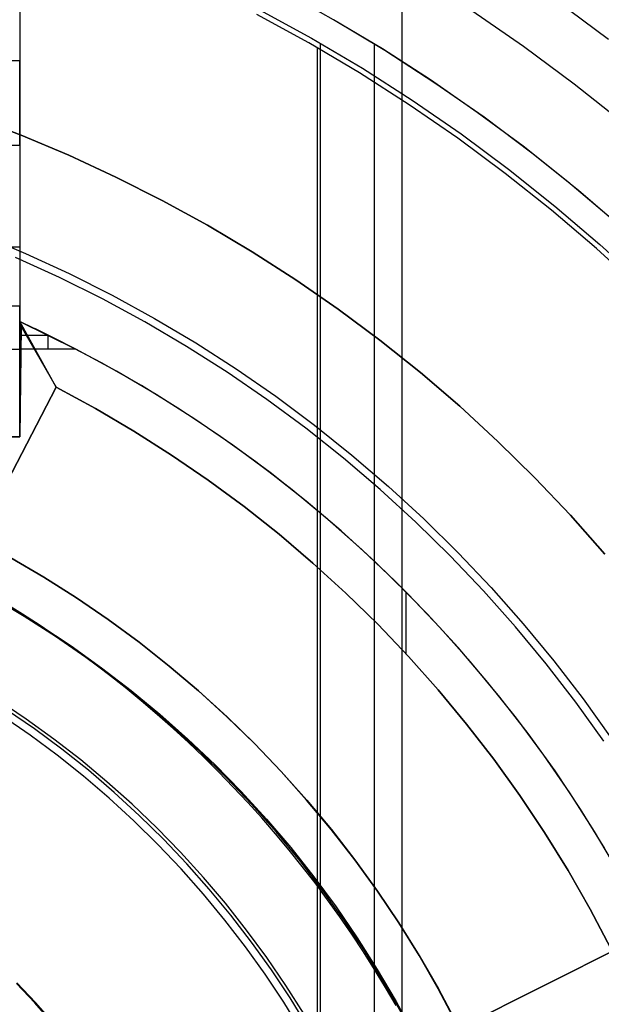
# Model space of a CAD drawing. Header units: millimetres. Extents: x 6049 to 7254, y -11340 to -10297.
# Tile 126 of 237: x 6665 to 6678, y -10668 to -10645. Entities that reach past the tile are written whole.
import ezdxf

# ---------------------------------------------------------------- set-up
doc = ezdxf.new("R2010")
doc.units = ezdxf.units.MM
doc.layers.add('color', color=7, linetype='Continuous')
doc.layers.add('luz', color=7, linetype='Continuous')

msp = doc.modelspace()

# ---------------------------------------------------------------- linework, layer by layer
at = {"color": 7, "true_color": 0xffffff}
for p, q in [((6664.66, -10625.596, 261.059), (6664.66, -10651.596, 261.059)), ((6664.66, -10640.596, 238.059), (6664.66, -10645.872, 238.059)), ((6664.66, -10645.872, 238.059), (6662.66, -10645.872, 238.059)), ((6664.66, -10645.941, 238.058), (6664.66, -10645.872, 238.059)), ((6664.66, -10646.009, 238.055), (6664.66, -10645.941, 238.058)), ((6664.66, -10646.078, 238.049), (6664.66, -10646.009, 238.055)), ((6664.66, -10646.147, 238.04), (6664.66, -10646.078, 238.049)), ((6664.66, -10646.215, 238.03), (6664.66, -10646.147, 238.04)), ((6664.66, -10646.282, 238.017), (6664.66, -10646.215, 238.03)), ((6664.66, -10646.349, 238.002), (6664.66, -10646.282, 238.017)), ((6664.66, -10646.416, 237.984), (6664.66, -10646.349, 238.002)), ((6664.66, -10646.482, 237.964), (6664.66, -10646.416, 237.984)), ((6664.66, -10646.547, 237.942), (6664.66, -10646.482, 237.964)), ((6664.66, -10646.612, 237.918), (6664.66, -10646.547, 237.942)), ((6664.66, -10646.675, 237.891), (6664.66, -10646.612, 237.918)), ((6664.66, -10646.738, 237.862), (6664.66, -10646.675, 237.891)), ((6664.66, -10646.799, 237.831), (6664.66, -10646.738, 237.862)), ((6664.66, -10646.86, 237.798), (6664.66, -10646.799, 237.831)), ((6664.66, -10646.919, 237.763), (6664.66, -10646.86, 237.798)), ((6664.66, -10646.977, 237.726), (6664.66, -10646.919, 237.763)), ((6664.66, -10647.034, 237.687), (6664.66, -10646.977, 237.726)), ((6664.66, -10647.089, 237.646), (6664.66, -10647.034, 237.687)), ((6664.66, -10647.143, 237.603), (6664.66, -10647.089, 237.646)), ((6664.66, -10647.196, 237.559), (6664.66, -10647.143, 237.603)), ((6664.66, -10647.247, 237.512), (6664.66, -10647.196, 237.559)), ((6664.66, -10647.296, 237.464), (6664.66, -10647.247, 237.512)), ((6664.66, -10647.343, 237.414), (6664.66, -10647.296, 237.464)), ((6664.66, -10647.389, 237.362), (6664.66, -10647.343, 237.414)), ((6664.66, -10647.433, 237.309), (6664.66, -10647.389, 237.362)), ((6664.66, -10647.475, 237.255), (6664.66, -10647.433, 237.309)), ((6664.66, -10647.515, 237.199), (6664.66, -10647.475, 237.255)), ((6664.66, -10647.554, 237.142), (6664.66, -10647.515, 237.199)), ((6664.66, -10647.59, 237.083), (6664.66, -10647.554, 237.142)), ((6664.66, -10647.624, 237.023), (6664.66, -10647.59, 237.083)), ((6664.66, -10647.656, 236.962), (6664.66, -10647.624, 237.023)), ((6664.66, -10647.686, 236.9), (6664.66, -10647.656, 236.962)), ((6664.66, -10647.714, 236.837), (6664.66, -10647.686, 236.9)), ((6664.66, -10647.74, 236.774), (6664.66, -10647.714, 236.837)), ((6664.66, -10647.763, 236.709), (6664.66, -10647.74, 236.774)), ((6664.66, -10647.785, 236.643), (6664.66, -10647.763, 236.709)), ((6662.66, -10647.835, 236.443), (6664.66, -10647.835, 236.443)), ((6664.66, -10647.804, 236.577), (6664.66, -10647.785, 236.643)), ((6664.66, -10647.82, 236.51), (6664.66, -10647.804, 236.577)), ((6664.66, -10647.808, 236.559), (6664.66, -10653.466, 236.559)), ((6664.66, -10647.835, 236.443), (6664.66, -10647.82, 236.51)), ((6664.66, -10647.835, 236.443), (6664.66, -10652.596, 212.059)), ((6664.66, -10650.215, 224.251), (6662.66, -10650.215, 224.251)), ((6664.66, -10651.596, 258.059), (6638.66, -10651.596, 258.059)), ((6664.66, -10651.596, 261.059), (6638.66, -10651.596, 261.059)), ((6664.66, -10654.64, 223.059), (6664.66, -10651.596, 258.059)), ((6664.66, -10651.596, 258.059), (6664.66, -10651.596, 261.059)), ((6664.693, -10652.071, 218.061), (6664.66, -10651.954, 219.448)), ((6664.66, -10651.954, 219.448), (6665.969, -10652.596, 212.059)), ((6665.512, -10653.486, 223.059), (6664.66, -10651.954, 223.059)), ((6664.66, -10651.954, 223.059), (6664.66, -10651.954, 219.448)), ((6665.622, -10652.419, 223.059), (6664.66, -10651.954, 223.059)), ((6665.512, -10653.486, 220.559), (6664.66, -10651.954, 220.559)), ((6664.66, -10652.596, 212.059), (6664.693, -10652.071, 218.061)), ((6664.693, -10652.071, 218.061), (6664.66, -10654.64, 218.059)), ((6664.693, -10652.071, 218.061), (6665.512, -10653.486, 218.059)), ((6665.97, -10652.597, 217.559), (6665.01, -10652.118, 217.559)), ((6665.334, -10652.275, 215.754), (6664.68, -10652.275, 215.754)), ((6665.314, -10652.265, 215.864), (6665.314, -10652.596, 212.059)), ((6662.66, -10652.596, 212.059), (6664.66, -10652.596, 212.059)), ((6665.969, -10652.596, 212.059), (6664.66, -10652.596, 212.059)), ((6666.568, -10652.917, 223.059), (6665.622, -10652.419, 223.059)), ((6666.913, -10653.108, 212.059), (6665.969, -10652.596, 212.059)), ((6666.914, -10653.109, 217.559), (6665.97, -10652.597, 217.559)), ((6665.086, -10652.72, 223.059), (6665.086, -10652.72, 218.06)), ((6667.497, -10653.447, 223.059), (6666.568, -10652.917, 223.059)), ((6667.838, -10653.653, 212.059), (6666.913, -10653.108, 212.059)), ((6667.839, -10653.653, 217.559), (6666.914, -10653.109, 217.559)), ((6665.512, -10653.486, 218.059), (6663.665, -10657.034, 218.059)), ((6663.665, -10657.034, 216.059), (6665.512, -10653.486, 216.059)), ((6665.512, -10653.486, 217.059), (6663.665, -10657.034, 217.059)), ((6665.512, -10653.486, 218.059), (6665.512, -10653.486, 223.059)), ((6665.512, -10653.486, 216.059), (6665.512, -10653.486, 218.059)), ((6666.425, -10653.981, 216.059), (6665.512, -10653.486, 216.059)), ((6665.512, -10653.486, 223.059), (6666.425, -10653.981, 223.059)), ((6665.512, -10653.486, 219.559), (6666.425, -10653.981, 219.559)), ((6665.512, -10653.486, 223.059), (6665.512, -10653.486, 216.059)), ((6668.406, -10654.009, 223.059), (6667.497, -10653.447, 223.059)), ((6668.744, -10654.229, 212.059), (6667.838, -10653.653, 212.059)), ((6668.745, -10654.229, 217.559), (6667.839, -10653.653, 217.559)), ((6667.321, -10654.508, 216.059), (6666.425, -10653.981, 216.059)), ((6666.425, -10653.981, 223.059), (6667.321, -10654.508, 223.059)), ((6666.425, -10653.981, 219.559), (6667.321, -10654.508, 219.559)), ((6669.296, -10654.602, 223.059), (6668.406, -10654.009, 223.059)), ((6669.629, -10654.836, 212.059), (6668.744, -10654.229, 212.059)), ((6669.631, -10654.837, 217.559), (6668.745, -10654.229, 217.559)), ((6638.66, -10654.64, 218.059), (6664.66, -10654.64, 218.059)), ((6664.66, -10654.64, 223.059), (6638.66, -10654.64, 223.059)), ((6664.66, -10654.64, 218.059), (6664.66, -10654.64, 223.059)), ((6668.197, -10655.066, 216.059), (6667.321, -10654.508, 216.059)), ((6667.321, -10654.508, 223.059), (6668.197, -10655.066, 223.059)), ((6667.321, -10654.508, 219.559), (6668.197, -10655.066, 219.559)), ((6670.164, -10655.225, 223.059), (6669.296, -10654.602, 223.059)), ((6670.493, -10655.473, 212.059), (6669.629, -10654.836, 212.059)), ((6670.495, -10655.474, 217.559), (6669.631, -10654.837, 217.559)), ((6669.054, -10655.653, 216.059), (6668.197, -10655.066, 216.059)), ((6668.197, -10655.066, 223.059), (6669.054, -10655.653, 223.059)), ((6668.197, -10655.066, 219.559), (6669.054, -10655.653, 219.559)), ((6671.011, -10655.878, 223.059), (6670.164, -10655.225, 223.059)), ((6671.335, -10656.14, 212.059), (6670.493, -10655.473, 212.059)), ((6671.336, -10656.141, 217.559), (6670.495, -10655.474, 217.559)), ((6669.89, -10656.27, 216.059), (6669.054, -10655.653, 216.059)), ((6669.054, -10655.653, 223.059), (6669.89, -10656.27, 223.059)), ((6669.054, -10655.653, 219.559), (6669.89, -10656.27, 219.559)), ((6671.834, -10656.559, 223.059), (6671.011, -10655.878, 223.059)), ((6670.704, -10656.916, 216.059), (6669.89, -10656.27, 216.059)), ((6669.89, -10656.27, 223.059), (6670.704, -10656.916, 223.059)), ((6669.89, -10656.27, 219.559), (6670.704, -10656.916, 219.559)), ((6672.153, -10656.836, 212.059), (6671.335, -10656.14, 212.059)), ((6672.154, -10656.837, 217.559), (6671.336, -10656.141, 217.559)), ((6672.634, -10657.269, 223.059), (6671.834, -10656.559, 223.059)), ((6671.495, -10657.589, 216.059), (6670.704, -10656.916, 216.059)), ((6670.704, -10656.916, 223.059), (6671.495, -10657.589, 223.059)), ((6670.704, -10656.916, 219.559), (6671.495, -10657.589, 219.559)), ((6672.946, -10657.559, 212.059), (6672.153, -10656.836, 212.059)), ((6672.947, -10657.56, 217.559), (6672.154, -10656.837, 217.559)), ((6673.408, -10658.006, 223.059), (6672.634, -10657.269, 223.059)), ((6665.225, -10657.916, 216.059), (6664.453, -10657.461, 216.059)), ((6664.453, -10657.461, 218.059), (6665.225, -10657.916, 218.059)), ((6665.225, -10657.916, 217.067), (6664.453, -10657.461, 217.067)), ((6672.262, -10658.289, 216.059), (6671.495, -10657.589, 216.059)), ((6671.495, -10657.589, 223.059), (6672.262, -10658.289, 223.059)), ((6671.495, -10657.589, 219.559), (6672.262, -10658.289, 219.559)), ((6673.713, -10658.31, 212.059), (6672.946, -10657.559, 212.059)), ((6673.714, -10658.311, 217.559), (6672.947, -10657.56, 217.559)), ((6665.981, -10658.396, 216.059), (6665.225, -10657.916, 216.059)), ((6665.225, -10657.916, 218.059), (6665.982, -10658.396, 218.059)), ((6665.981, -10658.396, 217.067), (6665.225, -10657.916, 217.067)), ((6674.157, -10658.769, 223.059), (6673.408, -10658.006, 223.059)), ((6673.005, -10659.016, 216.059), (6672.262, -10658.289, 216.059)), ((6672.262, -10658.289, 223.059), (6673.005, -10659.016, 223.059)), ((6672.262, -10658.289, 219.559), (6673.005, -10659.016, 219.559)), ((6673.66, -10658.256, 223.059), (6673.66, -10659.7, 223.059)), ((6674.455, -10659.087, 212.059), (6673.713, -10658.31, 212.059)), ((6674.455, -10659.088, 217.559), (6673.714, -10658.311, 217.559)), ((6664.389, -10658.579, 218.059), (6665.131, -10659.036, 218.059)), ((6666.721, -10658.903, 216.059), (6665.981, -10658.396, 216.059)), ((6666.721, -10658.903, 217.067), (6665.981, -10658.396, 217.067)), ((6665.982, -10658.396, 218.059), (6666.721, -10658.903, 218.059)), ((6674.879, -10659.557, 223.059), (6674.157, -10658.769, 223.059)), ((6665.131, -10659.036, 218.059), (6665.858, -10659.519, 218.059)), ((6667.442, -10659.434, 216.059), (6666.721, -10658.903, 216.059)), ((6666.721, -10658.903, 218.059), (6667.443, -10659.434, 218.059)), ((6667.442, -10659.434, 217.067), (6666.721, -10658.903, 217.067)), ((6673.722, -10659.767, 216.059), (6673.005, -10659.016, 216.059)), ((6673.005, -10659.016, 223.059), (6673.722, -10659.767, 223.059)), ((6673.005, -10659.016, 219.559), (6673.722, -10659.767, 219.559)), ((6675.168, -10659.889, 212.059), (6674.455, -10659.087, 212.059)), ((6675.169, -10659.89, 217.559), (6674.455, -10659.088, 217.559)), ((6668.145, -10659.99, 216.059), (6667.442, -10659.434, 216.059)), ((6668.145, -10659.99, 217.067), (6667.442, -10659.434, 217.067)), ((6667.443, -10659.434, 218.059), (6668.146, -10659.99, 218.059)), ((6665.858, -10659.519, 218.059), (6666.566, -10660.027, 218.059)), ((6675.574, -10660.37, 223.059), (6674.879, -10659.557, 223.059)), ((6674.412, -10660.543, 216.059), (6673.722, -10659.767, 216.059)), ((6673.722, -10659.767, 223.059), (6674.412, -10660.543, 223.059)), ((6673.722, -10659.767, 219.559), (6674.412, -10660.543, 219.559)), ((6675.854, -10660.715, 212.059), (6675.168, -10659.889, 212.059)), ((6675.855, -10660.716, 217.559), (6675.169, -10659.89, 217.559)), ((6666.566, -10660.027, 218.059), (6667.257, -10660.559, 218.059)), ((6668.828, -10660.57, 216.059), (6668.145, -10659.99, 216.059)), ((6668.828, -10660.57, 217.067), (6668.145, -10659.99, 217.067)), ((6668.146, -10659.99, 218.059), (6668.829, -10660.57, 218.058)), ((6676.24, -10661.206, 223.059), (6675.574, -10660.37, 223.059)), ((6667.257, -10660.559, 218.059), (6667.929, -10661.114, 218.059)), ((6669.491, -10661.174, 216.059), (6668.828, -10660.57, 216.059)), ((6669.491, -10661.174, 217.067), (6668.828, -10660.57, 217.067)), ((6668.829, -10660.57, 218.058), (6669.492, -10661.174, 218.058)), ((6675.076, -10661.343, 216.059), (6674.412, -10660.543, 216.059)), ((6674.412, -10660.543, 223.059), (6675.076, -10661.343, 223.059)), ((6674.412, -10660.543, 219.559), (6675.076, -10661.343, 219.559)), ((6664.811, -10661.227, 212.059), (6664.153, -10660.785, 212.059)), ((6676.511, -10661.564, 212.059), (6675.854, -10660.715, 212.059)), ((6676.511, -10661.565, 217.559), (6675.855, -10660.716, 217.559)), ((6665.454, -10661.692, 212.059), (6664.811, -10661.227, 212.059)), ((6667.929, -10661.114, 218.059), (6668.581, -10661.693, 218.059)), ((6670.132, -10661.799, 216.059), (6669.491, -10661.174, 216.059)), ((6670.132, -10661.799, 217.067), (6669.491, -10661.174, 217.067)), ((6669.492, -10661.174, 218.058), (6670.133, -10661.799, 218.057)), ((6676.876, -10662.065, 223.059), (6676.24, -10661.206, 223.059)), ((6675.711, -10662.165, 216.059), (6675.076, -10661.343, 216.059)), ((6675.076, -10661.343, 223.059), (6675.711, -10662.165, 223.059)), ((6675.076, -10661.343, 219.559), (6675.711, -10662.165, 219.559)), ((6677.138, -10662.436, 212.059), (6676.511, -10661.564, 212.059)), ((6677.138, -10662.437, 217.559), (6676.511, -10661.565, 217.559)), ((6666.081, -10662.179, 212.059), (6665.454, -10661.692, 212.059)), ((6668.581, -10661.693, 218.059), (6669.212, -10662.294, 218.059)), ((6670.752, -10662.447, 216.059), (6670.132, -10661.799, 216.059)), ((6670.752, -10662.447, 217.067), (6670.132, -10661.799, 217.067)), ((6670.133, -10661.799, 218.057), (6670.753, -10662.447, 218.057)), ((6666.69, -10662.687, 212.059), (6666.081, -10662.179, 212.059)), ((6676.317, -10663.008, 216.059), (6675.711, -10662.165, 216.059)), ((6675.711, -10662.165, 223.059), (6676.317, -10663.008, 223.059)), ((6675.711, -10662.165, 219.559), (6676.317, -10663.008, 219.559)), ((6677.483, -10662.945, 223.059), (6676.876, -10662.065, 223.059)), ((6669.212, -10662.294, 218.059), (6669.822, -10662.917, 218.059)), ((6671.348, -10663.115, 216.059), (6670.752, -10662.447, 216.059)), ((6671.348, -10663.115, 217.067), (6670.752, -10662.447, 217.067)), ((6670.753, -10662.447, 218.057), (6671.35, -10663.115, 218.056)), ((6677.734, -10663.329, 212.059), (6677.138, -10662.436, 212.059)), ((6677.734, -10663.33, 217.559), (6677.138, -10662.437, 217.559)), ((6667.281, -10663.215, 212.059), (6666.69, -10662.687, 212.059)), ((6669.822, -10662.917, 218.059), (6670.41, -10663.561, 218.059)), ((6671.922, -10663.804, 216.059), (6671.348, -10663.115, 216.059)), ((6671.922, -10663.804, 217.067), (6671.348, -10663.115, 217.067)), ((6671.35, -10663.115, 218.056), (6671.924, -10663.803, 218.056)), ((6676.894, -10663.872, 216.059), (6676.317, -10663.008, 216.059)), ((6676.317, -10663.008, 223.059), (6676.894, -10663.872, 223.059)), ((6676.317, -10663.008, 219.559), (6676.894, -10663.872, 219.559)), ((6678.059, -10663.846, 223.059), (6677.483, -10662.945, 223.059)), ((6667.854, -10663.764, 212.059), (6667.281, -10663.215, 212.059)), ((6678.299, -10664.242, 212.059), (6677.734, -10663.329, 212.059)), ((6678.299, -10664.243, 217.559), (6677.734, -10663.33, 217.559)), ((6670.41, -10663.561, 218.059), (6670.976, -10664.225, 218.059)), ((6668.408, -10664.332, 212.059), (6667.854, -10663.764, 212.059)), ((6672.471, -10664.512, 216.059), (6671.922, -10663.804, 216.059)), ((6672.471, -10664.512, 217.067), (6671.922, -10663.804, 217.067)), ((6671.924, -10663.803, 218.056), (6672.474, -10664.511, 218.055)), ((6678.604, -10664.766, 223.059), (6678.059, -10663.846, 223.059)), ((6677.441, -10664.756, 216.059), (6676.894, -10663.872, 216.059)), ((6676.894, -10663.872, 223.059), (6677.441, -10664.756, 223.059)), ((6676.894, -10663.872, 219.559), (6677.441, -10664.756, 219.559)), ((6670.976, -10664.225, 218.059), (6671.517, -10664.908, 218.059)), ((6668.942, -10664.919, 212.059), (6668.408, -10664.332, 212.059)), ((6672.996, -10665.238, 216.059), (6672.471, -10664.512, 216.059)), ((6672.996, -10665.238, 217.067), (6672.471, -10664.512, 217.067)), ((6672.474, -10664.511, 218.055), (6672.999, -10665.238, 218.055)), ((6677.957, -10665.657, 216.059), (6677.441, -10664.756, 216.059)), ((6677.441, -10664.756, 223.059), (6677.957, -10665.657, 223.059)), ((6677.441, -10664.756, 219.559), (6677.957, -10665.657, 219.559)), ((6669.455, -10665.524, 212.059), (6668.942, -10664.919, 212.059)), ((6671.517, -10664.908, 218.059), (6672.035, -10665.61, 218.059)), ((6673.495, -10665.982, 216.059), (6672.996, -10665.238, 216.059)), ((6673.495, -10665.982, 217.067), (6672.996, -10665.238, 217.067)), ((6672.999, -10665.238, 218.055), (6673.498, -10665.982, 218.054)), ((6669.947, -10666.147, 212.059), (6669.455, -10665.524, 212.059)), ((6672.035, -10665.61, 218.059), (6672.528, -10666.329, 218.059)), ((6678.441, -10666.577, 216.059), (6677.957, -10665.657, 216.059)), ((6677.957, -10665.657, 223.059), (6678.441, -10666.577, 223.059)), ((6677.957, -10665.657, 219.559), (6678.441, -10666.577, 219.559)), ((6670.417, -10666.786, 212.059), (6669.947, -10666.147, 212.059)), ((6673.969, -10666.743, 216.059), (6673.495, -10665.982, 216.059)), ((6673.969, -10666.743, 217.067), (6673.495, -10665.982, 217.067)), ((6673.498, -10665.982, 218.054), (6673.972, -10666.742, 218.053)), ((6672.528, -10666.329, 218.059), (6672.995, -10667.065, 218.059)), ((6670.865, -10667.44, 212.059), (6670.417, -10666.786, 212.059)), ((6674.416, -10667.52, 216.059), (6673.969, -10666.743, 216.059)), ((6674.416, -10667.52, 217.067), (6673.969, -10666.743, 217.067)), ((6673.972, -10666.742, 218.053), (6674.419, -10667.519, 218.052)), ((6672.995, -10667.065, 218.059), (6673.436, -10667.817, 218.059)), ((6671.29, -10668.11, 212.059), (6670.865, -10667.44, 212.059)), ((6674.836, -10668.311, 216.059), (6674.416, -10667.52, 216.059)), ((6674.836, -10668.311, 217.067), (6674.416, -10667.52, 217.067)), ((6674.419, -10667.519, 218.052), (6674.84, -10668.31, 218.052)), ((6673.436, -10667.817, 218.059), (6673.851, -10668.584, 218.059))]:
    msp.add_line(p, q, dxfattribs=at)
at = {"color": 8, "true_color": 0x7f7f7f}
for p, q in [((6673.569, -10642.149, 105.1), (6673.569, -10718.044, 105.1)), ((6671.974, -10644.911, 51.1), (6670.819, -10644.249, 51.1)), ((6671.974, -10644.911, 51.1), (6670.819, -10644.249, 51.1)), ((6678.385, -10645.371, 105.1), (6677.17, -10644.47, 105.1)), ((6678.385, -10645.371, 105.1), (6677.17, -10644.47, 105.1)), ((6671.398, -10645.45, 200.6), (6670.19, -10644.789, 200.6)), ((6671.398, -10645.45, 200.6), (6670.19, -10644.789, 200.6)), ((6670.249, -10644.678, 199.6), (6671.46, -10645.341, 199.6)), ((6670.249, -10644.678, 199.6), (6671.46, -10645.341, 199.6)), ((6676.406, -10645.537, 52.515), (6675.198, -10644.703, 52.515)), ((6676.406, -10645.537, 52.515), (6675.198, -10644.703, 52.515)), ((6673.17, -10645.629, 51.1), (6671.974, -10644.911, 51.1)), ((6673.114, -10645.594, 51.1), (6671.974, -10644.911, 51.1)), ((6673.17, -10645.629, 51.1), (6671.974, -10644.911, 51.1)), ((6672.582, -10646.152, 200.6), (6671.398, -10645.45, 200.6)), ((6672.582, -10646.152, 200.6), (6671.398, -10645.45, 200.6)), ((6671.46, -10645.341, 199.6), (6672.648, -10646.045, 199.6)), ((6671.46, -10645.341, 199.6), (6672.648, -10646.045, 199.6)), ((6671.66, -10645.455, 199.6), (6671.66, -10714.737, 199.6)), ((6672.921, -10645.483, 51.1), (6672.921, -10714.709, 51.1)), ((6671.597, -10645.564, 200.6), (6671.597, -10714.628, 200.6)), ((6674.232, -10646.315, 51.1), (6673.114, -10645.594, 51.1)), ((6674.34, -10646.388, 51.1), (6673.17, -10645.629, 51.1)), ((6674.34, -10646.388, 51.1), (6673.17, -10645.629, 51.1)), ((6677.584, -10646.411, 52.515), (6676.406, -10645.537, 52.515)), ((6677.584, -10646.411, 52.515), (6676.406, -10645.537, 52.515)), ((6673.741, -10646.894, 200.6), (6672.582, -10646.152, 200.6)), ((6673.741, -10646.894, 200.6), (6672.582, -10646.152, 200.6)), ((6672.648, -10646.045, 199.6), (6673.811, -10646.79, 199.6)), ((6672.648, -10646.045, 199.6), (6673.811, -10646.79, 199.6)), ((6675.325, -10647.072, 51.1), (6674.232, -10646.315, 51.1)), ((6675.484, -10647.186, 51.1), (6674.34, -10646.388, 51.1)), ((6675.484, -10647.186, 51.1), (6674.34, -10646.388, 51.1)), ((6678.731, -10647.326, 52.515), (6677.584, -10646.411, 52.515)), ((6678.731, -10647.326, 52.515), (6677.584, -10646.411, 52.515)), ((6673.811, -10646.79, 199.6), (6674.947, -10647.574, 199.6)), ((6673.811, -10646.79, 199.6), (6674.947, -10647.574, 199.6)), ((6674.874, -10647.676, 200.6), (6673.741, -10646.894, 200.6)), ((6674.874, -10647.676, 200.6), (6673.741, -10646.894, 200.6)), ((6676.393, -10647.863, 51.1), (6675.325, -10647.072, 51.1)), ((6676.6, -10648.023, 51.1), (6675.484, -10647.186, 51.1)), ((6676.6, -10648.023, 51.1), (6675.484, -10647.186, 51.1)), ((6675.979, -10648.497, 200.6), (6674.874, -10647.676, 200.6)), ((6675.979, -10648.497, 200.6), (6674.874, -10647.676, 200.6)), ((6674.947, -10647.574, 199.6), (6676.056, -10648.397, 199.6)), ((6674.947, -10647.574, 199.6), (6676.056, -10648.397, 199.6)), ((6677.434, -10648.69, 51.1), (6676.393, -10647.863, 51.1)), ((6677.686, -10648.898, 51.1), (6676.6, -10648.023, 51.1)), ((6677.686, -10648.898, 51.1), (6676.6, -10648.023, 51.1)), ((6676.056, -10648.397, 199.6), (6677.135, -10649.258, 199.6)), ((6676.056, -10648.397, 199.6), (6677.135, -10649.258, 199.6)), ((6677.055, -10649.355, 200.6), (6675.979, -10648.497, 200.6)), ((6677.055, -10649.355, 200.6), (6675.979, -10648.497, 200.6)), ((6678.448, -10649.55, 51.1), (6677.434, -10648.69, 51.1)), ((6678.742, -10649.81, 51.1), (6677.686, -10648.898, 51.1)), ((6678.742, -10649.81, 51.1), (6677.686, -10648.898, 51.1)), ((6678.101, -10650.25, 200.6), (6677.055, -10649.355, 200.6)), ((6678.101, -10650.25, 200.6), (6677.055, -10649.355, 200.6)), ((6677.135, -10649.258, 199.6), (6678.185, -10650.156, 199.6)), ((6677.135, -10649.258, 199.6), (6678.185, -10650.156, 199.6)), ((6679.116, -10651.18, 200.6), (6678.101, -10650.25, 200.6)), ((6679.116, -10651.18, 200.6), (6678.101, -10650.25, 200.6)), ((6678.185, -10650.156, 199.6), (6679.202, -10651.089, 199.6)), ((6678.185, -10650.156, 199.6), (6679.202, -10651.089, 199.6)), ((6664.765, -10658.834, 108.234), (6664.023, -10658.394, 108.234)), ((6664.765, -10658.834, 125.195), (6664.023, -10658.394, 125.195)), ((6664.765, -10658.834, 108.234), (6664.023, -10658.394, 108.234)), ((6664.727, -10658.781, 142.155), (6664.311, -10658.524, 142.155)), ((6664.727, -10658.781, 142.155), (6664.311, -10658.524, 142.155)), ((6665.138, -10659.046, 142.155), (6664.727, -10658.781, 142.155)), ((6665.138, -10659.046, 142.155), (6664.727, -10658.781, 142.155)), ((6665.491, -10659.299, 108.234), (6664.765, -10658.834, 108.234)), ((6665.491, -10659.299, 125.195), (6664.765, -10658.834, 125.195)), ((6665.491, -10659.299, 108.234), (6664.765, -10658.834, 108.234)), ((6665.544, -10659.32, 142.155), (6665.138, -10659.046, 142.155)), ((6665.544, -10659.32, 142.155), (6665.138, -10659.046, 142.155)), ((6666.201, -10659.789, 108.234), (6665.491, -10659.299, 108.234)), ((6666.201, -10659.789, 125.195), (6665.491, -10659.299, 125.195)), ((6666.201, -10659.789, 108.234), (6665.491, -10659.299, 108.234)), ((6665.945, -10659.601, 142.155), (6665.544, -10659.32, 142.155)), ((6665.945, -10659.601, 142.155), (6665.544, -10659.32, 142.155)), ((6666.341, -10659.89, 142.155), (6665.945, -10659.601, 142.155)), ((6666.341, -10659.89, 142.155), (6665.945, -10659.601, 142.155)), ((6666.893, -10660.303, 108.234), (6666.201, -10659.789, 108.234)), ((6666.893, -10660.303, 125.195), (6666.201, -10659.789, 125.195)), ((6666.893, -10660.303, 108.234), (6666.201, -10659.789, 108.234)), ((6666.731, -10660.186, 142.155), (6666.341, -10659.89, 142.155)), ((6666.731, -10660.186, 142.155), (6666.341, -10659.89, 142.155)), ((6667.115, -10660.49, 142.155), (6666.731, -10660.186, 142.155)), ((6667.115, -10660.49, 142.155), (6666.731, -10660.186, 142.155)), ((6667.567, -10660.84, 108.234), (6666.893, -10660.303, 108.234)), ((6667.567, -10660.84, 125.195), (6666.893, -10660.303, 125.195)), ((6667.567, -10660.84, 108.234), (6666.893, -10660.303, 108.234)), ((6667.494, -10660.8, 142.155), (6667.115, -10660.49, 142.155)), ((6667.494, -10660.8, 142.155), (6667.115, -10660.49, 142.155)), ((6667.867, -10661.119, 142.155), (6667.494, -10660.8, 142.155)), ((6667.867, -10661.119, 142.155), (6667.494, -10660.8, 142.155)), ((6668.222, -10661.401, 108.234), (6667.567, -10660.84, 108.234)), ((6668.222, -10661.401, 125.195), (6667.567, -10660.84, 125.195)), ((6668.222, -10661.401, 108.234), (6667.567, -10660.84, 108.234)), ((6665.006, -10661.457, 144.208), (6664.355, -10661.008, 144.208)), ((6664.902, -10661.602, 144.2), (6664.256, -10661.156, 144.2)), ((6664.902, -10661.602, 144.2), (6664.256, -10661.156, 144.2)), ((6668.234, -10661.444, 142.155), (6667.867, -10661.119, 142.155)), ((6668.234, -10661.444, 142.155), (6667.867, -10661.119, 142.155)), ((6665.641, -10661.929, 144.208), (6665.006, -10661.457, 144.208)), ((6668.858, -10661.984, 108.234), (6668.222, -10661.401, 108.234)), ((6668.858, -10661.984, 125.195), (6668.222, -10661.401, 125.195)), ((6668.858, -10661.984, 108.234), (6668.222, -10661.401, 108.234)), ((6668.595, -10661.776, 142.155), (6668.234, -10661.444, 142.155)), ((6668.595, -10661.776, 142.155), (6668.234, -10661.444, 142.155)), ((6665.533, -10662.071, 144.2), (6664.902, -10661.602, 144.2)), ((6665.533, -10662.071, 144.2), (6664.902, -10661.602, 144.2)), ((6668.949, -10662.114, 142.155), (6668.595, -10661.776, 142.155)), ((6668.949, -10662.114, 142.155), (6668.595, -10661.776, 142.155)), ((6666.26, -10662.422, 144.208), (6665.641, -10661.929, 144.208)), ((6669.473, -10662.588, 108.234), (6668.858, -10661.984, 108.234)), ((6669.473, -10662.588, 125.195), (6668.858, -10661.984, 125.195)), ((6669.473, -10662.588, 108.234), (6668.858, -10661.984, 108.234)), ((6666.146, -10662.56, 144.2), (6665.533, -10662.071, 144.2)), ((6666.146, -10662.56, 144.2), (6665.533, -10662.071, 144.2)), ((6669.297, -10662.46, 142.155), (6668.949, -10662.114, 142.155)), ((6669.297, -10662.46, 142.155), (6668.949, -10662.114, 142.155)), ((6666.861, -10662.937, 144.208), (6666.26, -10662.422, 144.208)), ((6669.639, -10662.811, 142.155), (6669.297, -10662.46, 142.155)), ((6669.639, -10662.811, 142.155), (6669.297, -10662.46, 142.155)), ((6666.743, -10663.071, 144.2), (6666.146, -10662.56, 144.2)), ((6666.743, -10663.071, 144.2), (6666.146, -10662.56, 144.2)), ((6670.066, -10663.213, 108.234), (6669.473, -10662.588, 108.234)), ((6670.066, -10663.213, 125.195), (6669.473, -10662.588, 125.195)), ((6670.066, -10663.213, 108.234), (6669.473, -10662.588, 108.234)), ((6667.445, -10663.472, 144.208), (6666.861, -10662.937, 144.208)), ((6669.974, -10663.17, 142.155), (6669.639, -10662.811, 142.155)), ((6669.974, -10663.17, 142.155), (6669.639, -10662.811, 142.155)), ((6667.322, -10663.601, 144.2), (6666.743, -10663.071, 144.2)), ((6667.322, -10663.601, 144.2), (6666.743, -10663.071, 144.2)), ((6670.302, -10663.534, 142.155), (6669.974, -10663.17, 142.155)), ((6670.302, -10663.534, 142.155), (6669.974, -10663.17, 142.155)), ((6670.638, -10663.859, 108.234), (6670.066, -10663.213, 108.234)), ((6670.638, -10663.859, 125.195), (6670.066, -10663.213, 125.195)), ((6670.638, -10663.859, 108.234), (6670.066, -10663.213, 108.234)), ((6667.882, -10664.152, 144.2), (6667.322, -10663.601, 144.2)), ((6667.882, -10664.152, 144.2), (6667.322, -10663.601, 144.2)), ((6668.009, -10664.027, 144.208), (6667.445, -10663.472, 144.208)), ((6670.624, -10663.904, 142.155), (6670.302, -10663.534, 142.155)), ((6670.624, -10663.904, 142.155), (6670.302, -10663.534, 142.155)), ((6671.187, -10664.523, 108.234), (6670.638, -10663.859, 108.234)), ((6671.187, -10664.523, 125.195), (6670.638, -10663.859, 125.195)), ((6671.187, -10664.523, 108.234), (6670.638, -10663.859, 108.234)), ((6668.554, -10664.601, 144.208), (6668.009, -10664.027, 144.208)), ((6670.938, -10664.281, 142.155), (6670.624, -10663.904, 142.155)), ((6670.938, -10664.281, 142.155), (6670.624, -10663.904, 142.155)), ((6668.422, -10664.721, 144.2), (6667.882, -10664.152, 144.2)), ((6668.422, -10664.721, 144.2), (6667.882, -10664.152, 144.2)), ((6671.246, -10664.663, 142.155), (6670.938, -10664.281, 142.155)), ((6671.246, -10664.663, 142.155), (6670.938, -10664.281, 142.155)), ((6671.713, -10665.207, 108.234), (6671.187, -10664.523, 108.234)), ((6671.713, -10665.207, 125.195), (6671.187, -10664.523, 125.195)), ((6671.713, -10665.207, 108.234), (6671.187, -10664.523, 108.234)), ((6668.943, -10665.309, 144.2), (6668.422, -10664.721, 144.2)), ((6668.943, -10665.309, 144.2), (6668.422, -10664.721, 144.2)), ((6669.079, -10665.193, 144.208), (6668.554, -10664.601, 144.208)), ((6671.546, -10665.05, 142.155), (6671.246, -10664.663, 142.155)), ((6671.546, -10665.05, 142.155), (6671.246, -10664.663, 142.155)), ((6669.583, -10665.803, 144.208), (6669.079, -10665.193, 144.208)), ((6671.838, -10665.444, 142.155), (6671.546, -10665.05, 142.155)), ((6671.838, -10665.444, 142.155), (6671.546, -10665.05, 142.155)), ((6672.215, -10665.908, 108.234), (6671.713, -10665.207, 108.234)), ((6672.215, -10665.908, 125.195), (6671.713, -10665.207, 125.195)), ((6672.215, -10665.908, 108.234), (6671.713, -10665.207, 108.234)), ((6669.443, -10665.914, 144.2), (6668.943, -10665.309, 144.2)), ((6669.443, -10665.914, 144.2), (6668.943, -10665.309, 144.2)), ((6672.123, -10665.842, 142.155), (6671.838, -10665.444, 142.155)), ((6672.123, -10665.842, 142.155), (6671.838, -10665.444, 142.155)), ((6669.922, -10666.537, 144.2), (6669.443, -10665.914, 144.2)), ((6669.922, -10666.537, 144.2), (6669.443, -10665.914, 144.2)), ((6670.065, -10666.43, 144.208), (6669.583, -10665.803, 144.208)), ((6672.401, -10666.246, 142.155), (6672.123, -10665.842, 142.155)), ((6672.401, -10666.246, 142.155), (6672.123, -10665.842, 142.155)), ((6672.693, -10666.626, 108.234), (6672.215, -10665.908, 108.234)), ((6672.693, -10666.626, 125.195), (6672.215, -10665.908, 125.195)), ((6672.693, -10666.626, 108.234), (6672.215, -10665.908, 108.234)), ((6672.671, -10666.655, 142.155), (6672.401, -10666.246, 142.155)), ((6672.671, -10666.655, 142.155), (6672.401, -10666.246, 142.155)), ((6670.379, -10667.175, 144.2), (6669.922, -10666.537, 144.2)), ((6670.379, -10667.175, 144.2), (6669.922, -10666.537, 144.2)), ((6670.526, -10667.074, 144.208), (6670.065, -10666.43, 144.208)), ((6672.933, -10667.069, 142.155), (6672.671, -10666.655, 142.155)), ((6672.933, -10667.069, 142.155), (6672.671, -10666.655, 142.155)), ((6673.145, -10667.36, 108.234), (6672.693, -10666.626, 108.234)), ((6673.145, -10667.36, 125.195), (6672.693, -10666.626, 125.195)), ((6673.145, -10667.36, 108.234), (6672.693, -10666.626, 108.234)), ((6670.964, -10667.733, 144.208), (6670.526, -10667.074, 144.208)), ((6673.187, -10667.488, 142.155), (6672.933, -10667.069, 142.155)), ((6673.187, -10667.488, 142.155), (6672.933, -10667.069, 142.155)), ((6670.814, -10667.829, 144.2), (6670.379, -10667.175, 144.2)), ((6670.814, -10667.829, 144.2), (6670.379, -10667.175, 144.2)), ((6664.582, -10667.395, 108.234), (6665.012, -10667.849, 108.234)), ((6665.012, -10667.849, 105.1), (6664.582, -10667.395, 105.1)), ((6664.582, -10667.395, 108.234), (6665.012, -10667.849, 108.234)), ((6665.012, -10667.849, 106.667), (6664.582, -10667.395, 106.667)), ((6665.012, -10667.849, 105.1), (6664.582, -10667.395, 105.1)), ((6664.595, -10667.382, 51.1), (6665.027, -10667.836, 51.1)), ((6665.027, -10667.836, 43.5), (6664.595, -10667.382, 43.5)), ((6665.027, -10667.836, 47.3), (6664.595, -10667.382, 47.3)), ((6664.595, -10667.382, 51.1), (6665.027, -10667.836, 51.1)), ((6673.572, -10668.109, 108.234), (6673.145, -10667.36, 108.234)), ((6673.572, -10668.109, 125.195), (6673.145, -10667.36, 125.195)), ((6673.572, -10668.109, 108.234), (6673.145, -10667.36, 108.234)), ((6673.432, -10667.912, 142.155), (6673.187, -10667.488, 142.155)), ((6673.432, -10667.912, 142.155), (6673.187, -10667.488, 142.155)), ((6671.38, -10668.406, 144.208), (6670.964, -10667.733, 144.208)), ((6665.012, -10667.849, 108.234), (6665.427, -10668.317, 108.234)), ((6665.427, -10668.317, 105.1), (6665.012, -10667.849, 105.1)), ((6665.012, -10667.849, 108.234), (6665.427, -10668.317, 108.234)), ((6665.427, -10668.317, 106.667), (6665.012, -10667.849, 106.667)), ((6665.427, -10668.317, 105.1), (6665.012, -10667.849, 105.1)), ((6665.027, -10667.836, 51.1), (6665.442, -10668.305, 51.1)), ((6665.442, -10668.305, 43.5), (6665.027, -10667.836, 43.5)), ((6665.442, -10668.305, 47.3), (6665.027, -10667.836, 47.3)), ((6665.027, -10667.836, 51.1), (6665.442, -10668.305, 51.1)), ((6671.226, -10668.497, 144.2), (6670.814, -10667.829, 144.2)), ((6671.226, -10668.497, 144.2), (6670.814, -10667.829, 144.2))]:
    msp.add_line(p, q, dxfattribs=at)
at = {"layer": 'color', "color": 254, "true_color": 0xcad1ee}
for p, q in [((6664.69, -10647.605, 30.3), (6663.561, -10647.175, 30.3)), ((6663.561, -10647.175, 38.6), (6664.69, -10647.605, 38.6)), ((6664.69, -10647.605, 34.45), (6663.561, -10647.175, 34.45)), ((6663.561, -10647.175, 38.6), (6664.69, -10647.605, 38.6)), ((6664.69, -10647.605, 30.3), (6663.561, -10647.175, 30.3)), ((6665.804, -10648.074, 30.3), (6664.69, -10647.605, 30.3)), ((6664.69, -10647.605, 38.6), (6665.804, -10648.074, 38.6)), ((6665.804, -10648.074, 34.45), (6664.69, -10647.605, 34.45)), ((6664.69, -10647.605, 38.6), (6665.804, -10648.074, 38.6)), ((6665.804, -10648.074, 30.3), (6664.69, -10647.605, 30.3)), ((6666.9, -10648.581, 30.3), (6665.804, -10648.074, 30.3)), ((6665.804, -10648.074, 38.6), (6666.9, -10648.581, 38.6)), ((6666.9, -10648.581, 34.45), (6665.804, -10648.074, 34.45)), ((6665.804, -10648.074, 38.6), (6666.9, -10648.581, 38.6)), ((6666.9, -10648.581, 30.3), (6665.804, -10648.074, 30.3)), ((6667.979, -10649.125, 30.3), (6666.9, -10648.581, 30.3)), ((6666.9, -10648.581, 38.6), (6667.979, -10649.125, 38.6)), ((6667.979, -10649.125, 34.45), (6666.9, -10648.581, 34.45)), ((6666.9, -10648.581, 38.6), (6667.979, -10649.125, 38.6)), ((6667.979, -10649.125, 30.3), (6666.9, -10648.581, 30.3)), ((6669.038, -10649.707, 30.3), (6667.979, -10649.125, 30.3)), ((6667.979, -10649.125, 38.6), (6669.038, -10649.707, 38.6)), ((6669.038, -10649.707, 34.45), (6667.979, -10649.125, 34.45)), ((6667.979, -10649.125, 38.6), (6669.038, -10649.707, 38.6)), ((6669.038, -10649.707, 30.3), (6667.979, -10649.125, 30.3)), ((6670.077, -10650.324, 30.3), (6669.038, -10649.707, 30.3)), ((6669.038, -10649.707, 38.6), (6670.077, -10650.324, 38.6)), ((6670.077, -10650.324, 34.45), (6669.038, -10649.707, 34.45)), ((6669.038, -10649.707, 38.6), (6670.077, -10650.324, 38.6)), ((6670.077, -10650.324, 30.3), (6669.038, -10649.707, 30.3)), ((6663.763, -10649.927, 38.6), (6664.797, -10650.362, 38.6)), ((6663.763, -10649.927, 38.6), (6664.797, -10650.362, 38.6)), ((6665.586, -10650.924, 28.2), (6664.563, -10650.458, 28.2)), ((6665.586, -10650.924, 28.2), (6664.563, -10650.458, 28.2)), ((6664.797, -10650.362, 38.6), (6665.815, -10650.833, 38.6)), ((6664.797, -10650.362, 38.6), (6665.815, -10650.833, 38.6)), ((6671.093, -10650.978, 30.3), (6670.077, -10650.324, 30.3)), ((6670.077, -10650.324, 38.6), (6671.093, -10650.978, 38.6)), ((6671.093, -10650.978, 34.45), (6670.077, -10650.324, 34.45)), ((6670.077, -10650.324, 38.6), (6671.093, -10650.978, 38.6)), ((6671.093, -10650.978, 30.3), (6670.077, -10650.324, 30.3)), ((6666.592, -10651.426, 28.2), (6665.586, -10650.924, 28.2)), ((6666.592, -10651.426, 28.2), (6665.586, -10650.924, 28.2)), ((6665.815, -10650.833, 38.6), (6666.816, -10651.339, 38.6)), ((6665.815, -10650.833, 38.6), (6666.816, -10651.339, 38.6)), ((6672.086, -10651.665, 30.3), (6671.093, -10650.978, 30.3)), ((6671.093, -10650.978, 38.6), (6672.086, -10651.665, 38.6)), ((6672.086, -10651.665, 34.45), (6671.093, -10650.978, 34.45)), ((6671.093, -10650.978, 38.6), (6672.086, -10651.665, 38.6)), ((6672.086, -10651.665, 30.3), (6671.093, -10650.978, 30.3)), ((6667.58, -10651.963, 28.2), (6666.592, -10651.426, 28.2)), ((6667.58, -10651.963, 28.2), (6666.592, -10651.426, 28.2)), ((6666.816, -10651.339, 38.6), (6667.8, -10651.878, 38.6)), ((6666.816, -10651.339, 38.6), (6667.8, -10651.878, 38.6)), ((6673.055, -10652.387, 30.3), (6672.086, -10651.665, 30.3)), ((6672.086, -10651.665, 38.6), (6673.055, -10652.387, 38.6)), ((6673.055, -10652.387, 34.45), (6672.086, -10651.665, 34.45)), ((6672.086, -10651.665, 38.6), (6673.055, -10652.387, 38.6)), ((6673.055, -10652.387, 30.3), (6672.086, -10651.665, 30.3)), ((6667.8, -10651.878, 38.6), (6668.764, -10652.452, 38.6)), ((6667.8, -10651.878, 38.6), (6668.764, -10652.452, 38.6)), ((6668.549, -10652.533, 28.2), (6667.58, -10651.963, 28.2)), ((6668.549, -10652.533, 28.2), (6667.58, -10651.963, 28.2)), ((6669.497, -10653.137, 28.2), (6668.549, -10652.533, 28.2)), ((6669.497, -10653.137, 28.2), (6668.549, -10652.533, 28.2)), ((6668.764, -10652.452, 38.6), (6669.708, -10653.058, 38.6)), ((6668.764, -10652.452, 38.6), (6669.708, -10653.058, 38.6)), ((6673.999, -10653.142, 30.3), (6673.055, -10652.387, 30.3)), ((6673.055, -10652.387, 38.6), (6673.999, -10653.142, 38.6)), ((6673.999, -10653.142, 34.45), (6673.055, -10652.387, 34.45)), ((6673.055, -10652.387, 38.6), (6673.999, -10653.142, 38.6)), ((6673.999, -10653.142, 30.3), (6673.055, -10652.387, 30.3)), ((6669.708, -10653.058, 38.6), (6670.63, -10653.697, 38.6)), ((6669.708, -10653.058, 38.6), (6670.63, -10653.697, 38.6)), ((6670.424, -10653.773, 28.2), (6669.497, -10653.137, 28.2)), ((6670.424, -10653.773, 28.2), (6669.497, -10653.137, 28.2)), ((6674.916, -10653.929, 30.3), (6673.999, -10653.142, 30.3)), ((6673.999, -10653.142, 38.6), (6674.916, -10653.929, 38.6)), ((6674.916, -10653.929, 34.45), (6673.999, -10653.142, 34.45)), ((6673.999, -10653.142, 38.6), (6674.916, -10653.929, 38.6)), ((6674.916, -10653.929, 30.3), (6673.999, -10653.142, 30.3)), ((6670.63, -10653.697, 38.6), (6671.529, -10654.367, 38.6)), ((6670.63, -10653.697, 38.6), (6671.529, -10654.367, 38.6)), ((6671.328, -10654.442, 28.2), (6670.424, -10653.773, 28.2)), ((6671.328, -10654.442, 28.2), (6670.424, -10653.773, 28.2)), ((6675.805, -10654.747, 30.3), (6674.916, -10653.929, 30.3)), ((6674.916, -10653.929, 38.6), (6675.805, -10654.747, 38.6)), ((6675.805, -10654.747, 34.45), (6674.916, -10653.929, 34.45)), ((6674.916, -10653.929, 38.6), (6675.805, -10654.747, 38.6)), ((6675.805, -10654.747, 30.3), (6674.916, -10653.929, 30.3)), ((6672.209, -10655.141, 28.2), (6671.328, -10654.442, 28.2)), ((6672.209, -10655.141, 28.2), (6671.328, -10654.442, 28.2)), ((6671.529, -10654.367, 38.6), (6672.405, -10655.068, 38.6)), ((6671.529, -10654.367, 38.6), (6672.405, -10655.068, 38.6)), ((6676.666, -10655.595, 30.3), (6675.805, -10654.747, 30.3)), ((6675.805, -10654.747, 38.6), (6676.666, -10655.595, 38.6)), ((6676.666, -10655.595, 34.45), (6675.805, -10654.747, 34.45)), ((6675.805, -10654.747, 38.6), (6676.666, -10655.595, 38.6)), ((6676.666, -10655.595, 30.3), (6675.805, -10654.747, 30.3)), ((6672.405, -10655.068, 38.6), (6673.257, -10655.799, 38.6)), ((6672.405, -10655.068, 38.6), (6673.257, -10655.799, 38.6)), ((6673.064, -10655.871, 28.2), (6672.209, -10655.141, 28.2)), ((6673.064, -10655.871, 28.2), (6672.209, -10655.141, 28.2)), ((6673.257, -10655.799, 38.6), (6674.082, -10656.558, 38.6)), ((6673.257, -10655.799, 38.6), (6674.082, -10656.558, 38.6)), ((6677.496, -10656.472, 30.3), (6676.666, -10655.595, 30.3)), ((6676.666, -10655.595, 38.6), (6677.496, -10656.472, 38.6)), ((6677.496, -10656.472, 34.45), (6676.666, -10655.595, 34.45)), ((6676.666, -10655.595, 38.6), (6677.496, -10656.472, 38.6)), ((6677.496, -10656.472, 30.3), (6676.666, -10655.595, 30.3)), ((6673.894, -10656.629, 28.2), (6673.064, -10655.871, 28.2)), ((6673.894, -10656.629, 28.2), (6673.064, -10655.871, 28.2)), ((6678.296, -10657.378, 30.3), (6677.496, -10656.472, 30.3)), ((6677.496, -10656.472, 38.6), (6678.296, -10657.378, 38.6)), ((6678.296, -10657.378, 34.45), (6677.496, -10656.472, 34.45)), ((6677.496, -10656.472, 38.6), (6678.296, -10657.378, 38.6)), ((6678.296, -10657.378, 30.3), (6677.496, -10656.472, 30.3)), ((6674.696, -10657.417, 28.2), (6673.894, -10656.629, 28.2)), ((6674.696, -10657.417, 28.2), (6673.894, -10656.629, 28.2)), ((6674.082, -10656.558, 38.6), (6674.881, -10657.346, 38.6)), ((6674.082, -10656.558, 38.6), (6674.881, -10657.346, 38.6)), ((6675.471, -10658.231, 28.2), (6674.696, -10657.417, 28.2)), ((6675.471, -10658.231, 28.2), (6674.696, -10657.417, 28.2)), ((6674.881, -10657.346, 38.6), (6675.652, -10658.16, 38.6)), ((6674.881, -10657.346, 38.6), (6675.652, -10658.16, 38.6)), ((6676.217, -10659.072, 28.2), (6675.471, -10658.231, 28.2)), ((6676.217, -10659.072, 28.2), (6675.471, -10658.231, 28.2)), ((6675.652, -10658.16, 38.6), (6676.395, -10659.001, 38.6)), ((6675.652, -10658.16, 38.6), (6676.395, -10659.001, 38.6)), ((6676.395, -10659.001, 38.6), (6677.108, -10659.867, 38.6)), ((6676.395, -10659.001, 38.6), (6677.108, -10659.867, 38.6)), ((6676.933, -10659.939, 28.2), (6676.217, -10659.072, 28.2)), ((6676.933, -10659.939, 28.2), (6676.217, -10659.072, 28.2)), ((6677.619, -10660.83, 28.2), (6676.933, -10659.939, 28.2)), ((6677.619, -10660.83, 28.2), (6676.933, -10659.939, 28.2)), ((6677.108, -10659.867, 38.6), (6677.791, -10660.757, 38.6)), ((6677.108, -10659.867, 38.6), (6677.791, -10660.757, 38.6)), ((6678.273, -10661.744, 28.2), (6677.619, -10660.83, 28.2)), ((6678.273, -10661.744, 28.2), (6677.619, -10660.83, 28.2)), ((6677.791, -10660.757, 38.6), (6678.443, -10661.67, 38.6)), ((6677.791, -10660.757, 38.6), (6678.443, -10661.67, 38.6))]:
    msp.add_line(p, q, dxfattribs=at)
at = {"layer": 'luz', "color": 254, "true_color": 0xcad1ee}
for p, q in [((6517.768, -10747.275, -31.05), (6785.552, -10612.918, -31.05)), ((6785.552, -10612.918, -32.55), (6517.768, -10747.275, -32.55))]:
    msp.add_line(p, q, dxfattribs=at)

doc.saveas('drawing.dxf')
